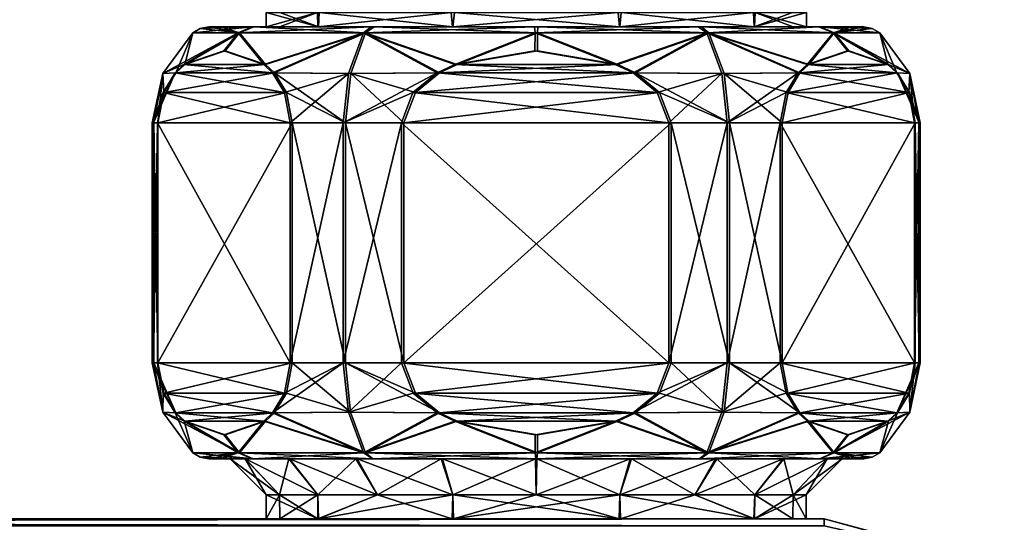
# Model space of a CAD drawing. Header units: metres. Extents: x -106 to 106, y -79 to 69.
# Tile 21 of 27: x 55 to 96, y 15 to 36. Entities that reach past the tile are written whole.
import ezdxf

# ---------------------------------------------------------------- set-up
doc = ezdxf.new("R2010")
doc.units = ezdxf.units.M
doc.layers.add('solid_21_422_010_000', color=7, linetype='CONTINUOUS')

msp = doc.modelspace()

# ---------------------------------------------------------------- linework, layer by layer
at = {"layer": 'solid_21_422_010_000'}
for points in [[(67.378708, 36.099998, -6.587167), (65.795372, 35.5, -3.463655), (65.248299, 35.5, 0.037912)], [(65.248299, 36.099998, 0.037912), (65.248299, 35.5, 0.037912), (67.423309, 35.5, 6.648484)], [(65.248299, 36.099998, 0.037912), (67.378708, 36.099998, -6.587167), (65.248299, 35.5, 0.037912)], [(65.818962, 36.099998, 3.535712), (65.248299, 36.099998, 0.037912), (67.423309, 35.5, 6.648484)], [(67.378708, 36.099998, -6.587167), (67.405449, 35.5, -6.62384), (65.795372, 35.5, -3.463655)], [(67.450294, 36.099998, 6.684975), (65.818962, 36.099998, 3.535712), (67.423309, 35.5, 6.648484)], [(67.378708, 36.099998, -6.587167), (72.956963, 36.099998, -10.678503), (67.405449, 35.5, -6.62384)], [(72.956963, 36.099998, -10.678503), (73.015976, 35.5, -10.6981), (67.405449, 35.5, -6.62384)], [(67.450294, 36.099998, 6.684975), (67.423309, 35.5, 6.648484), (73.029007, 35.5, 10.702136)], [(73.088142, 36.099998, 10.721335), (67.450294, 36.099998, 6.684975), (73.029007, 35.5, 10.702136)], [(72.956963, 36.099998, -10.678503), (79.911858, 36.099998, -10.721335), (73.015976, 35.5, -10.6981)], [(79.911858, 36.099998, -10.721335), (79.970993, 35.5, -10.702136), (73.015976, 35.5, -10.6981)], [(73.088142, 36.099998, 10.721335), (73.029007, 35.5, 10.702136), (79.984024, 35.5, 10.6981)], [(80.043037, 36.099998, 10.678503), (73.088142, 36.099998, 10.721335), (79.984024, 35.5, 10.6981)], [(79.911858, 36.099998, -10.721335), (85.549706, 36.099998, -6.684975), (79.970993, 35.5, -10.702136)], [(85.549706, 36.099998, -6.684975), (85.576691, 35.5, -6.648484), (79.970993, 35.5, -10.702136)], [(80.043037, 36.099998, 10.678503), (79.984024, 35.5, 10.6981), (85.594551, 35.5, 6.62384)], [(85.621292, 36.099998, 6.587167), (80.043037, 36.099998, 10.678503), (85.594551, 35.5, 6.62384)], [(85.549706, 36.099998, -6.684975), (87.181038, 36.099998, -3.535712), (85.576691, 35.5, -6.648484)], [(87.751701, 36.099998, -0.037912), (87.751701, 35.5, -0.037912), (85.576691, 35.5, -6.648484)], [(87.181038, 36.099998, -3.535712), (87.751701, 36.099998, -0.037912), (85.576691, 35.5, -6.648484)], [(85.621292, 36.099998, 6.587167), (85.594551, 35.5, 6.62384), (87.204628, 35.5, 3.463655)], [(85.621292, 36.099998, 6.587167), (87.204628, 35.5, 3.463655), (87.751701, 35.5, -0.037912)], [(85.621292, 36.099998, 6.587167), (87.751701, 35.5, -0.037912), (87.751701, 36.099998, -0.037912)], [(64.660133, 35.5, -6.782571), (64.085579, 35.25, -7.111806), (62.19289, 35.25, 0.048206)], [(64.660133, 35.5, -6.782571), (62.19289, 35.25, 0.048206), (62.500774, 35.435413, 0.047169)], [(62.500774, 35.435413, 0.047169), (62.19289, 35.25, 0.048206), (64.133781, 35.25, 7.195302)], [(62.854324, 35.5, 0.045978), (62.500774, 35.435413, 0.047169), (64.133781, 35.25, 7.195302)], [(64.660133, 35.5, -6.782571), (62.500774, 35.435413, 0.047169), (62.854324, 35.5, 0.045978)], [(63.335659, 35.5, 3.591056), (62.854324, 35.5, 0.045978), (64.133781, 35.25, 7.195302)], [(64.660133, 35.5, -6.782571), (62.854324, 35.5, 0.045978), (63.335659, 35.5, 3.591056)], [(64.726738, 35.5, 6.897343), (63.335659, 35.5, 3.591056), (64.133781, 35.25, 7.195302)], [(64.660133, 35.5, -6.782571), (63.335659, 35.5, 3.591056), (64.726738, 35.5, 6.897343)], [(69.616829, 35.5, -11.781548), (69.304695, 35.25, -12.366216), (64.085579, 35.25, -7.111806)], [(64.660133, 35.5, -6.782571), (69.616829, 35.5, -11.781548), (64.085579, 35.25, -7.111806)], [(64.726738, 35.5, 6.897343), (64.133781, 35.25, 7.195302), (69.388191, 35.25, 12.414422)], [(65.248299, 35.5, 0.037912), (64.660133, 35.5, -6.782571), (64.726738, 35.5, 6.897343)], [(67.405449, 35.5, -6.62384), (69.616829, 35.5, -11.781548), (64.660133, 35.5, -6.782571)], [(65.795372, 35.5, -3.463655), (67.405449, 35.5, -6.62384), (64.660133, 35.5, -6.782571)], [(65.248299, 35.5, 0.037912), (65.795372, 35.5, -3.463655), (64.660133, 35.5, -6.782571)], [(69.751236, 35.5, 11.859107), (64.726738, 35.5, 6.897343), (69.388191, 35.25, 12.414422)], [(67.423309, 35.5, 6.648484), (64.726738, 35.5, 6.897343), (69.751236, 35.5, 11.859107)], [(67.423309, 35.5, 6.648484), (65.248299, 35.5, 0.037912), (64.726738, 35.5, 6.897343)], [(67.405449, 35.5, -6.62384), (73.015976, 35.5, -10.6981), (69.616829, 35.5, -11.781548)], [(73.029007, 35.5, 10.702136), (67.423309, 35.5, 6.648484), (69.751236, 35.5, 11.859107)], [(76.429314, 35.5, -13.645524), (76.45179, 35.25, -14.307108), (69.304695, 35.25, -12.366216)], [(69.616829, 35.5, -11.781548), (76.429314, 35.5, -13.645524), (69.304695, 35.25, -12.366216)], [(69.751236, 35.5, 11.859107), (69.388191, 35.25, 12.414422), (76.54821, 35.25, 14.307108)], [(73.015976, 35.5, -10.6981), (76.429314, 35.5, -13.645524), (69.616829, 35.5, -11.781548)], [(76.570686, 35.5, 13.645524), (69.751236, 35.5, 11.859107), (76.54821, 35.25, 14.307108)], [(73.029007, 35.5, 10.702136), (69.751236, 35.5, 11.859107), (76.570686, 35.5, 13.645524)], [(73.015976, 35.5, -10.6981), (79.970993, 35.5, -10.702136), (76.429314, 35.5, -13.645524)], [(79.984024, 35.5, 10.6981), (73.029007, 35.5, 10.702136), (76.570686, 35.5, 13.645524)], [(76.429314, 35.5, -13.645524), (83.248764, 35.5, -11.859107), (76.45179, 35.25, -14.307108)], [(79.970993, 35.5, -10.702136), (83.248764, 35.5, -11.859107), (76.429314, 35.5, -13.645524)], [(83.248764, 35.5, -11.859107), (83.611809, 35.25, -12.414422), (76.45179, 35.25, -14.307108)], [(76.570686, 35.5, 13.645524), (76.54821, 35.25, 14.307108), (83.695305, 35.25, 12.366216)], [(83.383171, 35.5, 11.781548), (76.570686, 35.5, 13.645524), (83.695305, 35.25, 12.366216)], [(79.984024, 35.5, 10.6981), (76.570686, 35.5, 13.645524), (83.383171, 35.5, 11.781548)], [(79.970993, 35.5, -10.702136), (85.576691, 35.5, -6.648484), (83.248764, 35.5, -11.859107)], [(85.594551, 35.5, 6.62384), (79.984024, 35.5, 10.6981), (83.383171, 35.5, 11.781548)], [(83.248764, 35.5, -11.859107), (88.273262, 35.5, -6.897343), (83.611809, 35.25, -12.414422)], [(85.576691, 35.5, -6.648484), (88.273262, 35.5, -6.897343), (83.248764, 35.5, -11.859107)], [(83.383171, 35.5, 11.781548), (83.695305, 35.25, 12.366216), (88.914421, 35.25, 7.111806)], [(88.339867, 35.5, 6.782571), (83.383171, 35.5, 11.781548), (88.914421, 35.25, 7.111806)], [(85.594551, 35.5, 6.62384), (83.383171, 35.5, 11.781548), (88.339867, 35.5, 6.782571)], [(88.273262, 35.5, -6.897343), (88.866219, 35.25, -7.195302), (83.611809, 35.25, -12.414422)], [(85.576691, 35.5, -6.648484), (87.751701, 35.5, -0.037912), (88.273262, 35.5, -6.897343)], [(87.204628, 35.5, 3.463655), (85.594551, 35.5, 6.62384), (88.339867, 35.5, 6.782571)], [(87.204628, 35.5, 3.463655), (88.339867, 35.5, 6.782571), (87.751701, 35.5, -0.037912)], [(87.751701, 35.5, -0.037912), (88.339867, 35.5, 6.782571), (88.273262, 35.5, -6.897343)], [(88.273262, 35.5, -6.897343), (89.664345, 35.5, -3.591056), (88.866219, 35.25, -7.195302)], [(88.273262, 35.5, -6.897343), (88.339867, 35.5, 6.782571), (89.664345, 35.5, -3.591056)], [(88.339867, 35.5, 6.782571), (88.914421, 35.25, 7.111806), (90.807106, 35.25, -0.048206)], [(90.499222, 35.435413, -0.047169), (88.339867, 35.5, 6.782571), (90.807106, 35.25, -0.048206)], [(90.499222, 35.435413, -0.047169), (90.145676, 35.5, -0.045978), (88.339867, 35.5, 6.782571)], [(89.664345, 35.5, -3.591056), (88.339867, 35.5, 6.782571), (90.145676, 35.5, -0.045978)], [(90.499222, 35.435413, -0.047169), (88.866219, 35.25, -7.195302), (90.145676, 35.5, -0.045978)], [(89.664345, 35.5, -3.591056), (90.145676, 35.5, -0.045978), (88.866219, 35.25, -7.195302)], [(90.499222, 35.435413, -0.047169), (90.807106, 35.25, -0.048206), (88.866219, 35.25, -7.195302)], [(60.942898, 33.55719, 0.052418), (62.19289, 35.25, 0.048206), (64.085579, 35.25, -7.111806)], [(61.821022, 33.931782, -4.552547), (60.942898, 33.55719, 0.052418), (64.085579, 35.25, -7.111806)], [(61.481621, 33.582203, 4.014748), (62.19289, 35.25, 0.048206), (60.942898, 33.55719, 0.052418)], [(61.481621, 33.582203, 4.014748), (61.854588, 33.933746, 4.655747), (62.19289, 35.25, 0.048206)], [(63.482571, 34.5, -7.452958), (61.821022, 33.931782, -4.552547), (64.085579, 35.25, -7.111806)], [(64.133781, 35.25, 7.195302), (62.19289, 35.25, 0.048206), (61.854588, 33.933746, 4.655747)], [(64.133781, 35.25, 7.195302), (61.854588, 33.933746, 4.655747), (63.536835, 34.5, 7.546945)], [(65.145302, 33.933746, -10.355426), (63.482571, 34.5, -7.452958), (64.085579, 35.25, -7.111806)], [(64.133781, 35.25, 7.195302), (63.536835, 34.5, 7.546945), (65.217888, 33.931782, 10.436092)], [(65.145302, 33.933746, -10.355426), (64.085579, 35.25, -7.111806), (69.304695, 35.25, -12.366216)], [(69.388191, 35.25, 12.414422), (64.133781, 35.25, 7.195302), (65.217888, 33.931782, 10.436092)], [(65.513939, 33.582203, -10.998924), (65.145302, 33.933746, -10.355426), (69.304695, 35.25, -12.366216)], [(69.388191, 35.25, 12.414422), (65.217888, 33.931782, 10.436092), (65.588692, 33.581757, 11.073374)], [(68.675629, 33.55719, -13.446387), (65.513939, 33.582203, -10.998924), (69.304695, 35.25, -12.366216)], [(69.388191, 35.25, 12.414422), (65.588692, 33.581757, 11.073374), (68.767273, 33.55719, 13.499299)], [(72.365829, 33.581757, -14.986156), (68.675629, 33.55719, -13.446387), (69.304695, 35.25, -12.366216)], [(69.388191, 35.25, 12.414422), (68.767273, 33.55719, 13.499299), (72.467682, 33.582203, 15.013672)], [(73.103134, 33.931782, -14.98864), (69.304695, 35.25, -12.366216), (76.45179, 35.25, -14.307108)], [(73.103134, 33.931782, -14.98864), (72.365829, 33.581757, -14.986156), (69.304695, 35.25, -12.366216)], [(69.388191, 35.25, 12.414422), (72.467682, 33.582203, 15.013672), (73.20929, 33.933746, 15.011173)], [(76.54821, 35.25, 14.307108), (69.388191, 35.25, 12.414422), (73.20929, 33.933746, 15.011173)], [(76.44574, 34.5, -14.999903), (73.103134, 33.931782, -14.98864), (76.45179, 35.25, -14.307108)], [(76.54821, 35.25, 14.307108), (73.20929, 33.933746, 15.011173), (76.55426, 34.5, 14.999903)], [(79.79071, 33.933746, -15.011173), (76.44574, 34.5, -14.999903), (76.45179, 35.25, -14.307108)], [(79.79071, 33.933746, -15.011173), (76.45179, 35.25, -14.307108), (83.611809, 35.25, -12.414422)], [(76.54821, 35.25, 14.307108), (76.55426, 34.5, 14.999903), (79.896866, 33.931782, 14.98864)], [(83.695305, 35.25, 12.366216), (76.54821, 35.25, 14.307108), (79.896866, 33.931782, 14.98864)], [(79.79071, 33.933746, -15.011173), (83.611809, 35.25, -12.414422), (80.532318, 33.582203, -15.013672)], [(83.695305, 35.25, 12.366216), (79.896866, 33.931782, 14.98864), (80.634171, 33.581757, 14.986156)], [(83.611809, 35.25, -12.414422), (84.232727, 33.55719, -13.499299), (80.532318, 33.582203, -15.013672)], [(83.695305, 35.25, 12.366216), (80.634171, 33.581757, 14.986156), (84.324371, 33.55719, 13.446387)], [(83.611809, 35.25, -12.414422), (87.782112, 33.931782, -10.436092), (87.411308, 33.581757, -11.073374)], [(83.611809, 35.25, -12.414422), (88.866219, 35.25, -7.195302), (87.782112, 33.931782, -10.436092)], [(83.611809, 35.25, -12.414422), (87.411308, 33.581757, -11.073374), (84.232727, 33.55719, -13.499299)], [(83.695305, 35.25, 12.366216), (87.486061, 33.582203, 10.998924), (87.854698, 33.933746, 10.355426)], [(88.914421, 35.25, 7.111806), (83.695305, 35.25, 12.366216), (87.854698, 33.933746, 10.355426)], [(83.695305, 35.25, 12.366216), (84.324371, 33.55719, 13.446387), (87.486061, 33.582203, 10.998924)], [(88.866219, 35.25, -7.195302), (89.463165, 34.5, -7.546945), (87.782112, 33.931782, -10.436092)], [(88.914421, 35.25, 7.111806), (87.854698, 33.933746, 10.355426), (89.517426, 34.5, 7.452958)], [(88.866219, 35.25, -7.195302), (91.145416, 33.933746, -4.655747), (89.463165, 34.5, -7.546945)], [(88.866219, 35.25, -7.195302), (90.807106, 35.25, -0.048206), (91.145416, 33.933746, -4.655747)], [(88.914421, 35.25, 7.111806), (92.057098, 33.55719, -0.052418), (90.807106, 35.25, -0.048206)], [(88.914421, 35.25, 7.111806), (91.178978, 33.931782, 4.552547), (92.057098, 33.55719, -0.052418)], [(88.914421, 35.25, 7.111806), (89.517426, 34.5, 7.452958), (91.178978, 33.931782, 4.552547)], [(90.807106, 35.25, -0.048206), (91.518379, 33.582203, -4.014748), (91.145416, 33.933746, -4.655747)], [(90.807106, 35.25, -0.048206), (92.057098, 33.55719, -0.052418), (91.518379, 33.582203, -4.014748)], [(65.145302, 33.933746, -10.355426), (61.821022, 33.931782, -4.552547), (63.482571, 34.5, -7.452958)], [(61.854588, 33.933746, 4.655747), (65.217888, 33.931782, 10.436092), (63.536835, 34.5, 7.546945)], [(79.79071, 33.933746, -15.011173), (73.103134, 33.931782, -14.98864), (76.44574, 34.5, -14.999903)], [(73.20929, 33.933746, 15.011173), (79.896866, 33.931782, 14.98864), (76.55426, 34.5, 14.999903)], [(87.782112, 33.931782, -10.436092), (89.463165, 34.5, -7.546945), (91.145416, 33.933746, -4.655747)], [(87.854698, 33.933746, 10.355426), (91.178978, 33.931782, 4.552547), (89.517426, 34.5, 7.452958)], [(61.821022, 33.931782, -4.552547), (61.454525, 33.581757, -3.912782), (60.942898, 33.55719, 0.052418)], [(65.513939, 33.582203, -10.998924), (61.454525, 33.581757, -3.912782), (61.821022, 33.931782, -4.552547)], [(61.481621, 33.582203, 4.014748), (65.217888, 33.931782, 10.436092), (61.854588, 33.933746, 4.655747)], [(61.481621, 33.582203, 4.014748), (65.588692, 33.581757, 11.073374), (65.217888, 33.931782, 10.436092)], [(65.513939, 33.582203, -10.998924), (61.821022, 33.931782, -4.552547), (65.145302, 33.933746, -10.355426)], [(73.103134, 33.931782, -14.98864), (80.532318, 33.582203, -15.013672), (72.365829, 33.581757, -14.986156)], [(72.467682, 33.582203, 15.013672), (79.896866, 33.931782, 14.98864), (73.20929, 33.933746, 15.011173)], [(72.467682, 33.582203, 15.013672), (80.634171, 33.581757, 14.986156), (79.896866, 33.931782, 14.98864)], [(79.79071, 33.933746, -15.011173), (80.532318, 33.582203, -15.013672), (73.103134, 33.931782, -14.98864)], [(87.411308, 33.581757, -11.073374), (87.782112, 33.931782, -10.436092), (91.518379, 33.582203, -4.014748)], [(87.486061, 33.582203, 10.998924), (91.178978, 33.931782, 4.552547), (87.854698, 33.933746, 10.355426)], [(87.486061, 33.582203, 10.998924), (91.545479, 33.581757, 3.912782), (91.178978, 33.931782, 4.552547)], [(87.782112, 33.931782, -10.436092), (91.145416, 33.933746, -4.655747), (91.518379, 33.582203, -4.014748)], [(91.178978, 33.931782, 4.552547), (91.545479, 33.581757, 3.912782), (92.057098, 33.55719, -0.052418)], [(60.500092, 31.5, 0.05391), (60.942898, 33.55719, 0.052418), (61.454525, 33.581757, -3.912782)], [(60.552097, 31.5, -1.290108), (60.500092, 31.5, 0.05391), (61.454525, 33.581757, -3.912782)], [(60.561153, 31.5, 1.397548), (60.942898, 33.55719, 0.052418), (60.500092, 31.5, 0.05391)], [(60.956188, 32.759457, -3.042886), (60.552097, 31.5, -1.290108), (61.454525, 33.581757, -3.912782)], [(60.561153, 31.5, 1.397548), (60.734852, 31.5, 2.731309), (60.942898, 33.55719, 0.052418)], [(60.734852, 31.5, 2.731309), (60.977798, 32.761314, 3.148853), (60.942898, 33.55719, 0.052418)], [(60.977798, 32.761314, 3.148853), (61.481621, 33.582203, 4.014748), (60.942898, 33.55719, 0.052418)], [(66.011909, 32.761314, -11.868195), (60.956188, 32.759457, -3.042886), (61.454525, 33.581757, -3.912782)], [(60.977798, 32.761314, 3.148853), (65.588692, 33.581757, 11.073374), (61.481621, 33.582203, 4.014748)], [(60.977798, 32.761314, 3.148853), (66.09288, 32.759457, 11.939892), (65.588692, 33.581757, 11.073374)], [(66.011909, 32.761314, -11.868195), (61.454525, 33.581757, -3.912782), (65.513939, 33.582203, -10.998924)], [(66.011909, 32.761314, -11.868195), (65.513939, 33.582203, -10.998924), (68.675629, 33.55719, -13.446387)], [(68.54673, 31.5, 13.883283), (68.767273, 33.55719, 13.499299), (65.588692, 33.581757, 11.073374)], [(66.09288, 32.759457, 11.939892), (68.54673, 31.5, 13.883283), (65.588692, 33.581757, 11.073374)], [(66.252045, 31.5, -12.287366), (66.011909, 32.761314, -11.868195), (68.675629, 33.55719, -13.446387)], [(68.453362, 31.5, -13.829372), (66.252045, 31.5, -12.287366), (68.675629, 33.55719, -13.446387)], [(68.453362, 31.5, -13.829372), (68.675629, 33.55719, -13.446387), (72.365829, 33.581757, -14.986156)], [(71.363312, 32.759457, -14.982778), (68.453362, 31.5, -13.829372), (72.365829, 33.581757, -14.986156)], [(68.54673, 31.5, 13.883283), (70.982811, 31.5, 15.018675), (68.767273, 33.55719, 13.499299)], [(71.465889, 32.761314, 15.017047), (72.467682, 33.582203, 15.013672), (68.767273, 33.55719, 13.499299)], [(70.982811, 31.5, 15.018675), (71.465889, 32.761314, 15.017047), (68.767273, 33.55719, 13.499299)], [(71.363312, 32.759457, -14.982778), (72.365829, 33.581757, -14.986156), (81.534111, 32.761314, -15.017047)], [(71.465889, 32.761314, 15.017047), (80.634171, 33.581757, 14.986156), (72.467682, 33.582203, 15.013672)], [(71.465889, 32.761314, 15.017047), (81.636688, 32.759457, 14.982778), (80.634171, 33.581757, 14.986156)], [(72.365829, 33.581757, -14.986156), (80.532318, 33.582203, -15.013672), (81.534111, 32.761314, -15.017047)], [(81.534111, 32.761314, -15.017047), (80.532318, 33.582203, -15.013672), (84.232727, 33.55719, -13.499299)], [(84.546638, 31.5, 13.829372), (84.324371, 33.55719, 13.446387), (80.634171, 33.581757, 14.986156)], [(81.636688, 32.759457, 14.982778), (84.546638, 31.5, 13.829372), (80.634171, 33.581757, 14.986156)], [(81.534111, 32.761314, -15.017047), (84.232727, 33.55719, -13.499299), (82.017189, 31.5, -15.018675)], [(84.232727, 33.55719, -13.499299), (84.45327, 31.5, -13.883283), (82.017189, 31.5, -15.018675)], [(84.232727, 33.55719, -13.499299), (87.411308, 33.581757, -11.073374), (84.45327, 31.5, -13.883283)], [(86.988091, 32.761314, 11.868195), (87.486061, 33.582203, 10.998924), (84.324371, 33.55719, 13.446387)], [(86.747955, 31.5, 12.287366), (86.988091, 32.761314, 11.868195), (84.324371, 33.55719, 13.446387)], [(84.546638, 31.5, 13.829372), (86.747955, 31.5, 12.287366), (84.324371, 33.55719, 13.446387)], [(84.45327, 31.5, -13.883283), (87.411308, 33.581757, -11.073374), (86.90712, 32.759457, -11.939892)], [(86.90712, 32.759457, -11.939892), (87.411308, 33.581757, -11.073374), (92.022202, 32.761314, -3.148853)], [(86.988091, 32.761314, 11.868195), (91.545479, 33.581757, 3.912782), (87.486061, 33.582203, 10.998924)], [(86.988091, 32.761314, 11.868195), (92.043808, 32.759457, 3.042886), (91.545479, 33.581757, 3.912782)], [(87.411308, 33.581757, -11.073374), (91.518379, 33.582203, -4.014748), (92.022202, 32.761314, -3.148853)], [(92.057098, 33.55719, -0.052418), (92.022202, 32.761314, -3.148853), (91.518379, 33.582203, -4.014748)], [(91.545479, 33.581757, 3.912782), (92.499908, 31.5, -0.05391), (92.057098, 33.55719, -0.052418)], [(91.545479, 33.581757, 3.912782), (92.447906, 31.5, 1.290108), (92.499908, 31.5, -0.05391)], [(91.545479, 33.581757, 3.912782), (92.043808, 32.759457, 3.042886), (92.447906, 31.5, 1.290108)], [(92.057098, 33.55719, -0.052418), (92.265152, 31.5, -2.731309), (92.022202, 32.761314, -3.148853)], [(92.43885, 31.5, -1.397548), (92.265152, 31.5, -2.731309), (92.057098, 33.55719, -0.052418)], [(92.499908, 31.5, -0.05391), (92.43885, 31.5, -1.397548), (92.057098, 33.55719, -0.052418)], [(60.956188, 32.759457, -3.042886), (60.716801, 31.5, -2.62501), (60.552097, 31.5, -1.290108)], [(66.252045, 31.5, -12.287366), (60.716801, 31.5, -2.62501), (60.956188, 32.759457, -3.042886)], [(60.734852, 31.5, 2.731309), (66.09288, 32.759457, 11.939892), (60.977798, 32.761314, 3.148853)], [(60.734852, 31.5, 2.731309), (66.335075, 31.5, 12.356145), (66.09288, 32.759457, 11.939892)], [(66.252045, 31.5, -12.287366), (60.956188, 32.759457, -3.042886), (66.011909, 32.761314, -11.868195)], [(66.09288, 32.759457, 11.939892), (66.335075, 31.5, 12.356145), (68.54673, 31.5, 13.883283)], [(71.363312, 32.759457, -14.982778), (70.881729, 31.5, -14.981154), (68.453362, 31.5, -13.829372)], [(71.363312, 32.759457, -14.982778), (82.017189, 31.5, -15.018675), (70.881729, 31.5, -14.981154)], [(70.982811, 31.5, 15.018675), (81.636688, 32.759457, 14.982778), (71.465889, 32.761314, 15.017047)], [(70.982811, 31.5, 15.018675), (82.118271, 31.5, 14.981154), (81.636688, 32.759457, 14.982778)], [(71.363312, 32.759457, -14.982778), (81.534111, 32.761314, -15.017047), (82.017189, 31.5, -15.018675)], [(81.636688, 32.759457, 14.982778), (82.118271, 31.5, 14.981154), (84.546638, 31.5, 13.829372)], [(84.45327, 31.5, -13.883283), (86.90712, 32.759457, -11.939892), (86.664925, 31.5, -12.356145)], [(86.664925, 31.5, -12.356145), (86.90712, 32.759457, -11.939892), (92.265152, 31.5, -2.731309)], [(86.747955, 31.5, 12.287366), (92.043808, 32.759457, 3.042886), (86.988091, 32.761314, 11.868195)], [(86.747955, 31.5, 12.287366), (92.283195, 31.5, 2.62501), (92.043808, 32.759457, 3.042886)], [(86.90712, 32.759457, -11.939892), (92.022202, 32.761314, -3.148853), (92.265152, 31.5, -2.731309)], [(92.043808, 32.759457, 3.042886), (92.283195, 31.5, 2.62501), (92.447906, 31.5, 1.290108)], [(60.552097, 31.5, -1.290108), (60.552097, 21.5, -1.290108), (60.500092, 21.5, 0.05391)], [(60.552097, 31.5, -1.290108), (60.500092, 21.5, 0.05391), (60.500092, 31.5, 0.05391)], [(60.561153, 21.5, 1.397548), (60.500092, 31.5, 0.05391), (60.500092, 21.5, 0.05391)], [(60.561153, 21.5, 1.397548), (60.561153, 31.5, 1.397548), (60.500092, 31.5, 0.05391)], [(60.716801, 31.5, -2.62501), (60.716801, 21.5, -2.62501), (60.552097, 21.5, -1.290108)], [(60.716801, 31.5, -2.62501), (60.552097, 21.5, -1.290108), (60.552097, 31.5, -1.290108)], [(60.734852, 21.5, 2.731309), (60.734852, 31.5, 2.731309), (60.561153, 31.5, 1.397548)], [(60.734852, 21.5, 2.731309), (60.561153, 31.5, 1.397548), (60.561153, 21.5, 1.397548)], [(60.716801, 31.5, -2.62501), (66.252045, 21.5, -12.287366), (60.716801, 21.5, -2.62501)], [(66.252045, 31.5, -12.287366), (66.252045, 21.5, -12.287366), (60.716801, 31.5, -2.62501)], [(60.734852, 21.5, 2.731309), (66.335075, 31.5, 12.356145), (60.734852, 31.5, 2.731309)], [(66.335075, 21.5, 12.356145), (66.335075, 31.5, 12.356145), (60.734852, 21.5, 2.731309)], [(68.453362, 31.5, -13.829372), (68.453362, 21.5, -13.829372), (66.252045, 21.5, -12.287366)], [(68.453362, 31.5, -13.829372), (66.252045, 21.5, -12.287366), (66.252045, 31.5, -12.287366)], [(68.54673, 21.5, 13.883283), (68.54673, 31.5, 13.883283), (66.335075, 31.5, 12.356145)], [(68.54673, 21.5, 13.883283), (66.335075, 31.5, 12.356145), (66.335075, 21.5, 12.356145)], [(70.881729, 31.5, -14.981154), (70.881729, 21.5, -14.981154), (68.453362, 21.5, -13.829372)], [(70.881729, 31.5, -14.981154), (68.453362, 21.5, -13.829372), (68.453362, 31.5, -13.829372)], [(70.982811, 21.5, 15.018675), (70.982811, 31.5, 15.018675), (68.54673, 31.5, 13.883283)], [(70.982811, 21.5, 15.018675), (68.54673, 31.5, 13.883283), (68.54673, 21.5, 13.883283)], [(70.881729, 31.5, -14.981154), (82.017189, 21.5, -15.018675), (70.881729, 21.5, -14.981154)], [(70.881729, 31.5, -14.981154), (82.017189, 31.5, -15.018675), (82.017189, 21.5, -15.018675)], [(70.982811, 21.5, 15.018675), (82.118271, 31.5, 14.981154), (70.982811, 31.5, 15.018675)], [(70.982811, 21.5, 15.018675), (82.118271, 21.5, 14.981154), (82.118271, 31.5, 14.981154)], [(84.45327, 31.5, -13.883283), (84.45327, 21.5, -13.883283), (82.017189, 21.5, -15.018675)], [(82.017189, 31.5, -15.018675), (84.45327, 31.5, -13.883283), (82.017189, 21.5, -15.018675)], [(84.546638, 21.5, 13.829372), (84.546638, 31.5, 13.829372), (82.118271, 31.5, 14.981154)], [(84.546638, 21.5, 13.829372), (82.118271, 31.5, 14.981154), (82.118271, 21.5, 14.981154)], [(86.664925, 31.5, -12.356145), (86.664925, 21.5, -12.356145), (84.45327, 21.5, -13.883283)], [(84.45327, 31.5, -13.883283), (86.664925, 31.5, -12.356145), (84.45327, 21.5, -13.883283)], [(86.747955, 21.5, 12.287366), (86.747955, 31.5, 12.287366), (84.546638, 31.5, 13.829372)], [(84.546638, 21.5, 13.829372), (86.747955, 21.5, 12.287366), (84.546638, 31.5, 13.829372)], [(86.664925, 31.5, -12.356145), (92.265152, 21.5, -2.731309), (86.664925, 21.5, -12.356145)], [(86.664925, 31.5, -12.356145), (92.265152, 31.5, -2.731309), (92.265152, 21.5, -2.731309)], [(86.747955, 21.5, 12.287366), (92.283195, 21.5, 2.62501), (92.283195, 31.5, 2.62501)], [(86.747955, 21.5, 12.287366), (92.283195, 31.5, 2.62501), (86.747955, 31.5, 12.287366)], [(92.43885, 31.5, -1.397548), (92.43885, 21.5, -1.397548), (92.265152, 21.5, -2.731309)], [(92.43885, 31.5, -1.397548), (92.265152, 21.5, -2.731309), (92.265152, 31.5, -2.731309)], [(92.283195, 31.5, 2.62501), (92.283195, 21.5, 2.62501), (92.447906, 21.5, 1.290108)], [(92.447906, 31.5, 1.290108), (92.283195, 31.5, 2.62501), (92.447906, 21.5, 1.290108)], [(92.499908, 31.5, -0.05391), (92.499908, 21.5, -0.05391), (92.43885, 21.5, -1.397548)], [(92.499908, 31.5, -0.05391), (92.43885, 21.5, -1.397548), (92.43885, 31.5, -1.397548)], [(92.447906, 31.5, 1.290108), (92.499908, 21.5, -0.05391), (92.499908, 31.5, -0.05391)], [(92.447906, 31.5, 1.290108), (92.447906, 21.5, 1.290108), (92.499908, 21.5, -0.05391)], [(60.500092, 21.5, 0.05391), (60.552097, 21.5, -1.290108), (60.942898, 19.44281, 0.052418)], [(61.481232, 19.418242, 4.014081), (60.500092, 21.5, 0.05391), (60.942898, 19.44281, 0.052418)], [(60.561153, 21.5, 1.397548), (60.500092, 21.5, 0.05391), (61.481232, 19.418242, 4.014081)], [(60.552097, 21.5, -1.290108), (60.716801, 21.5, -2.62501), (60.942898, 19.44281, 0.052418)], [(60.977047, 20.240543, 3.147562), (60.561153, 21.5, 1.397548), (61.481232, 19.418242, 4.014081)], [(60.977047, 20.240543, 3.147562), (60.734852, 21.5, 2.731309), (60.561153, 21.5, 1.397548)], [(60.716801, 21.5, -2.62501), (60.956932, 20.238686, -3.044181), (60.942898, 19.44281, 0.052418)], [(60.716801, 21.5, -2.62501), (66.252045, 21.5, -12.287366), (66.012657, 20.240543, -11.86949)], [(60.716801, 21.5, -2.62501), (66.012657, 20.240543, -11.86949), (60.956932, 20.238686, -3.044181)], [(66.335075, 21.5, 12.356145), (60.734852, 21.5, 2.731309), (60.977047, 20.240543, 3.147562)], [(66.335075, 21.5, 12.356145), (60.977047, 20.240543, 3.147562), (66.092125, 20.238686, 11.938601)], [(68.453362, 21.5, -13.829372), (68.676483, 19.44281, -13.446883), (65.51432, 19.418242, -10.999594)], [(66.012657, 20.240543, -11.86949), (68.453362, 21.5, -13.829372), (65.51432, 19.418242, -10.999594)], [(66.012657, 20.240543, -11.86949), (66.252045, 21.5, -12.287366), (68.453362, 21.5, -13.829372)], [(66.335075, 21.5, 12.356145), (66.092125, 20.238686, 11.938601), (68.766418, 19.44281, 13.498809)], [(68.54673, 21.5, 13.883283), (66.335075, 21.5, 12.356145), (68.766418, 19.44281, 13.498809)], [(68.453362, 21.5, -13.829372), (70.881729, 21.5, -14.981154), (68.676483, 19.44281, -13.446883)], [(68.54673, 21.5, 13.883283), (68.766418, 19.44281, 13.498809), (72.466911, 19.418242, 15.013674)], [(71.464394, 20.240543, 15.017052), (68.54673, 21.5, 13.883283), (72.466911, 19.418242, 15.013674)], [(71.464394, 20.240543, 15.017052), (70.982811, 21.5, 15.018675), (68.54673, 21.5, 13.883283)], [(70.881729, 21.5, -14.981154), (71.364807, 20.238686, -14.982782), (68.676483, 19.44281, -13.446883)], [(70.881729, 21.5, -14.981154), (82.017189, 21.5, -15.018675), (81.535606, 20.240543, -15.017052)], [(70.881729, 21.5, -14.981154), (81.535606, 20.240543, -15.017052), (71.364807, 20.238686, -14.982782)], [(71.464394, 20.240543, 15.017052), (82.118271, 21.5, 14.981154), (70.982811, 21.5, 15.018675)], [(71.464394, 20.240543, 15.017052), (81.635193, 20.238686, 14.982782), (82.118271, 21.5, 14.981154)], [(84.45327, 21.5, -13.883283), (84.233582, 19.44281, -13.498809), (80.533089, 19.418242, -15.013674)], [(81.535606, 20.240543, -15.017052), (84.45327, 21.5, -13.883283), (80.533089, 19.418242, -15.013674)], [(81.535606, 20.240543, -15.017052), (82.017189, 21.5, -15.018675), (84.45327, 21.5, -13.883283)], [(82.118271, 21.5, 14.981154), (81.635193, 20.238686, 14.982782), (84.323517, 19.44281, 13.446883)], [(84.546638, 21.5, 13.829372), (82.118271, 21.5, 14.981154), (84.323517, 19.44281, 13.446883)], [(86.664925, 21.5, -12.356145), (86.907875, 20.238686, -11.938601), (84.233582, 19.44281, -13.498809)], [(84.45327, 21.5, -13.883283), (86.664925, 21.5, -12.356145), (84.233582, 19.44281, -13.498809)], [(84.546638, 21.5, 13.829372), (84.323517, 19.44281, 13.446883), (87.48568, 19.418242, 10.999594)], [(84.546638, 21.5, 13.829372), (87.48568, 19.418242, 10.999594), (86.987343, 20.240543, 11.86949)], [(84.546638, 21.5, 13.829372), (86.987343, 20.240543, 11.86949), (86.747955, 21.5, 12.287366)], [(86.664925, 21.5, -12.356145), (92.265152, 21.5, -2.731309), (92.022949, 20.240543, -3.147562)], [(86.664925, 21.5, -12.356145), (92.022949, 20.240543, -3.147562), (86.907875, 20.238686, -11.938601)], [(86.747955, 21.5, 12.287366), (86.987343, 20.240543, 11.86949), (92.283195, 21.5, 2.62501)], [(86.987343, 20.240543, 11.86949), (92.043068, 20.238686, 3.044181), (92.283195, 21.5, 2.62501)], [(92.43885, 21.5, -1.397548), (91.518768, 19.418242, -4.014081), (92.022949, 20.240543, -3.147562)], [(92.499908, 21.5, -0.05391), (92.057098, 19.44281, -0.052418), (91.518768, 19.418242, -4.014081)], [(92.43885, 21.5, -1.397548), (92.499908, 21.5, -0.05391), (91.518768, 19.418242, -4.014081)], [(92.43885, 21.5, -1.397548), (92.022949, 20.240543, -3.147562), (92.265152, 21.5, -2.731309)], [(92.043068, 20.238686, 3.044181), (92.057098, 19.44281, -0.052418), (92.283195, 21.5, 2.62501)], [(92.447906, 21.5, 1.290108), (92.057098, 19.44281, -0.052418), (92.499908, 21.5, -0.05391)], [(92.283195, 21.5, 2.62501), (92.057098, 19.44281, -0.052418), (92.447906, 21.5, 1.290108)], [(60.956932, 20.238686, -3.044181), (61.454906, 19.417797, -3.913451), (60.942898, 19.44281, 0.052418)], [(60.956932, 20.238686, -3.044181), (66.012657, 20.240543, -11.86949), (65.51432, 19.418242, -10.999594)], [(60.956932, 20.238686, -3.044181), (65.51432, 19.418242, -10.999594), (61.454906, 19.417797, -3.913451)], [(66.092125, 20.238686, 11.938601), (60.977047, 20.240543, 3.147562), (61.481232, 19.418242, 4.014081)], [(66.092125, 20.238686, 11.938601), (61.481232, 19.418242, 4.014081), (65.588303, 19.417797, 11.072706)], [(66.092125, 20.238686, 11.938601), (65.588303, 19.417797, 11.072706), (68.766418, 19.44281, 13.498809)], [(71.364807, 20.238686, -14.982782), (72.3666, 19.417797, -14.986158), (68.676483, 19.44281, -13.446883)], [(71.364807, 20.238686, -14.982782), (81.535606, 20.240543, -15.017052), (80.533089, 19.418242, -15.013674)], [(71.364807, 20.238686, -14.982782), (80.533089, 19.418242, -15.013674), (72.3666, 19.417797, -14.986158)], [(71.464394, 20.240543, 15.017052), (72.466911, 19.418242, 15.013674), (81.635193, 20.238686, 14.982782)], [(72.466911, 19.418242, 15.013674), (80.6334, 19.417797, 14.986158), (81.635193, 20.238686, 14.982782)], [(81.635193, 20.238686, 14.982782), (80.6334, 19.417797, 14.986158), (84.323517, 19.44281, 13.446883)], [(86.907875, 20.238686, -11.938601), (87.411697, 19.417797, -11.072706), (84.233582, 19.44281, -13.498809)], [(86.907875, 20.238686, -11.938601), (92.022949, 20.240543, -3.147562), (91.518768, 19.418242, -4.014081)], [(86.907875, 20.238686, -11.938601), (91.518768, 19.418242, -4.014081), (87.411697, 19.417797, -11.072706)], [(86.987343, 20.240543, 11.86949), (87.48568, 19.418242, 10.999594), (92.043068, 20.238686, 3.044181)], [(87.48568, 19.418242, 10.999594), (91.54509, 19.417797, 3.913451), (92.043068, 20.238686, 3.044181)], [(91.54509, 19.417797, 3.913451), (92.057098, 19.44281, -0.052418), (92.043068, 20.238686, 3.044181)], [(60.942898, 19.44281, 0.052418), (62.19289, 17.75, 0.048206), (64.133781, 17.75, 7.195302)], [(60.942898, 19.44281, 0.052418), (61.454906, 19.417797, -3.913451), (62.19289, 17.75, 0.048206)], [(61.852036, 19.068218, 4.651361), (60.942898, 19.44281, 0.052418), (64.133781, 17.75, 7.195302)], [(61.852036, 19.068218, 4.651361), (61.481232, 19.418242, 4.014081), (60.942898, 19.44281, 0.052418)], [(61.454906, 19.417797, -3.913451), (65.51432, 19.418242, -10.999594), (65.14782, 19.068218, -10.359829)], [(61.454906, 19.417797, -3.913451), (61.823547, 19.066254, -4.55695), (62.19289, 17.75, 0.048206)], [(61.454906, 19.417797, -3.913451), (65.14782, 19.068218, -10.359829), (61.823547, 19.066254, -4.55695)], [(65.588303, 19.417797, 11.072706), (61.481232, 19.418242, 4.014081), (61.852036, 19.068218, 4.651361)], [(65.588303, 19.417797, 11.072706), (61.852036, 19.068218, 4.651361), (65.21534, 19.066254, 10.431707)], [(65.14782, 19.068218, -10.359829), (65.51432, 19.418242, -10.999594), (69.304695, 17.75, -12.366216)], [(65.588303, 19.417797, 11.072706), (65.21534, 19.066254, 10.431707), (69.388191, 17.75, 12.414422)], [(65.51432, 19.418242, -10.999594), (68.676483, 19.44281, -13.446883), (69.304695, 17.75, -12.366216)], [(68.766418, 19.44281, 13.498809), (65.588303, 19.417797, 11.072706), (69.388191, 17.75, 12.414422)], [(68.676483, 19.44281, -13.446883), (72.3666, 19.417797, -14.986158), (69.304695, 17.75, -12.366216)], [(72.466911, 19.418242, 15.013674), (68.766418, 19.44281, 13.498809), (69.388191, 17.75, 12.414422)], [(72.3666, 19.417797, -14.986158), (73.108208, 19.066254, -14.988657), (69.304695, 17.75, -12.366216)], [(73.204216, 19.068218, 15.01119), (72.466911, 19.418242, 15.013674), (69.388191, 17.75, 12.414422)], [(72.3666, 19.417797, -14.986158), (80.533089, 19.418242, -15.013674), (79.795784, 19.068218, -15.01119)], [(72.3666, 19.417797, -14.986158), (79.795784, 19.068218, -15.01119), (73.108208, 19.066254, -14.988657)], [(73.204216, 19.068218, 15.01119), (80.6334, 19.417797, 14.986158), (72.466911, 19.418242, 15.013674)], [(79.891792, 19.066254, 14.988657), (80.6334, 19.417797, 14.986158), (73.204216, 19.068218, 15.01119)], [(79.795784, 19.068218, -15.01119), (80.533089, 19.418242, -15.013674), (83.611809, 17.75, -12.414422)], [(79.891792, 19.066254, 14.988657), (83.695305, 17.75, 12.366216), (80.6334, 19.417797, 14.986158)], [(80.533089, 19.418242, -15.013674), (84.233582, 19.44281, -13.498809), (83.611809, 17.75, -12.414422)], [(80.6334, 19.417797, 14.986158), (83.695305, 17.75, 12.366216), (84.323517, 19.44281, 13.446883)], [(84.233582, 19.44281, -13.498809), (87.411697, 19.417797, -11.072706), (83.611809, 17.75, -12.414422)], [(87.411697, 19.417797, -11.072706), (87.78466, 19.066254, -10.431707), (83.611809, 17.75, -12.414422)], [(84.323517, 19.44281, 13.446883), (83.695305, 17.75, 12.366216), (87.48568, 19.418242, 10.999594)], [(87.48568, 19.418242, 10.999594), (83.695305, 17.75, 12.366216), (87.85218, 19.068218, 10.359829)], [(87.411697, 19.417797, -11.072706), (91.518768, 19.418242, -4.014081), (91.147964, 19.068218, -4.651361)], [(87.411697, 19.417797, -11.072706), (91.147964, 19.068218, -4.651361), (87.78466, 19.066254, -10.431707)], [(87.48568, 19.418242, 10.999594), (87.85218, 19.068218, 10.359829), (91.54509, 19.417797, 3.913451)], [(87.85218, 19.068218, 10.359829), (91.176453, 19.066254, 4.55695), (91.54509, 19.417797, 3.913451)], [(92.057098, 19.44281, -0.052418), (90.807106, 17.75, -0.048206), (88.866219, 17.75, -7.195302)], [(91.147964, 19.068218, -4.651361), (92.057098, 19.44281, -0.052418), (88.866219, 17.75, -7.195302)], [(91.54509, 19.417797, 3.913451), (90.807106, 17.75, -0.048206), (92.057098, 19.44281, -0.052418)], [(91.176453, 19.066254, 4.55695), (90.807106, 17.75, -0.048206), (91.54509, 19.417797, 3.913451)], [(91.147964, 19.068218, -4.651361), (91.518768, 19.418242, -4.014081), (92.057098, 19.44281, -0.052418)], [(61.823547, 19.066254, -4.55695), (65.14782, 19.068218, -10.359829), (63.486271, 18.5, -7.459418)], [(61.823547, 19.066254, -4.55695), (64.085579, 17.75, -7.111806), (62.19289, 17.75, 0.048206)], [(61.823547, 19.066254, -4.55695), (63.486271, 18.5, -7.459418), (64.085579, 17.75, -7.111806)], [(63.533092, 18.5, 7.54051), (61.852036, 19.068218, 4.651361), (64.133781, 17.75, 7.195302)], [(65.21534, 19.066254, 10.431707), (61.852036, 19.068218, 4.651361), (63.533092, 18.5, 7.54051)], [(63.486271, 18.5, -7.459418), (65.14782, 19.068218, -10.359829), (64.085579, 17.75, -7.111806)], [(65.21534, 19.066254, 10.431707), (63.533092, 18.5, 7.54051), (64.133781, 17.75, 7.195302)], [(65.14782, 19.068218, -10.359829), (69.304695, 17.75, -12.366216), (64.085579, 17.75, -7.111806)], [(65.21534, 19.066254, 10.431707), (64.133781, 17.75, 7.195302), (69.388191, 17.75, 12.414422)], [(73.108208, 19.066254, -14.988657), (76.45179, 17.75, -14.307108), (69.304695, 17.75, -12.366216)], [(73.204216, 19.068218, 15.01119), (69.388191, 17.75, 12.414422), (76.54821, 17.75, 14.307108)], [(73.108208, 19.066254, -14.988657), (79.795784, 19.068218, -15.01119), (76.453178, 18.5, -14.999928)], [(73.108208, 19.066254, -14.988657), (76.453178, 18.5, -14.999928), (76.45179, 17.75, -14.307108)], [(76.546822, 18.5, 14.999928), (73.204216, 19.068218, 15.01119), (76.54821, 17.75, 14.307108)], [(79.891792, 19.066254, 14.988657), (73.204216, 19.068218, 15.01119), (76.546822, 18.5, 14.999928)], [(79.795784, 19.068218, -15.01119), (83.611809, 17.75, -12.414422), (76.45179, 17.75, -14.307108)], [(76.453178, 18.5, -14.999928), (79.795784, 19.068218, -15.01119), (76.45179, 17.75, -14.307108)], [(79.891792, 19.066254, 14.988657), (76.546822, 18.5, 14.999928), (76.54821, 17.75, 14.307108)], [(79.891792, 19.066254, 14.988657), (76.54821, 17.75, 14.307108), (83.695305, 17.75, 12.366216)], [(87.78466, 19.066254, -10.431707), (88.866219, 17.75, -7.195302), (83.611809, 17.75, -12.414422)], [(87.85218, 19.068218, 10.359829), (83.695305, 17.75, 12.366216), (88.914421, 17.75, 7.111806)], [(87.78466, 19.066254, -10.431707), (91.147964, 19.068218, -4.651361), (89.466911, 18.5, -7.54051)], [(87.78466, 19.066254, -10.431707), (89.466911, 18.5, -7.54051), (88.866219, 17.75, -7.195302)], [(87.85218, 19.068218, 10.359829), (88.914421, 17.75, 7.111806), (89.513725, 18.5, 7.459418)], [(87.85218, 19.068218, 10.359829), (89.513725, 18.5, 7.459418), (91.176453, 19.066254, 4.55695)], [(89.466911, 18.5, -7.54051), (91.147964, 19.068218, -4.651361), (88.866219, 17.75, -7.195302)], [(91.176453, 19.066254, 4.55695), (88.914421, 17.75, 7.111806), (90.807106, 17.75, -0.048206)], [(89.513725, 18.5, 7.459418), (88.914421, 17.75, 7.111806), (91.176453, 19.066254, 4.55695)], [(62.19289, 17.75, 0.048206), (62.500774, 17.564585, 0.047169), (64.706108, 17.5, 6.862203)], [(64.133781, 17.75, 7.195302), (62.19289, 17.75, 0.048206), (64.706108, 17.5, 6.862203)], [(64.085579, 17.75, -7.111806), (62.500774, 17.564585, 0.047169), (62.19289, 17.75, 0.048206)], [(64.085579, 17.75, -7.111806), (62.854324, 17.5, 0.045978), (62.500774, 17.564585, 0.047169)], [(64.085579, 17.75, -7.111806), (63.311756, 17.5, -3.502263), (62.854324, 17.5, 0.045978)], [(64.085579, 17.75, -7.111806), (64.680527, 17.5, -6.81785), (63.311756, 17.5, -3.502263)], [(64.085579, 17.75, -7.111806), (69.304695, 17.75, -12.366216), (64.680527, 17.5, -6.81785)], [(64.133781, 17.75, 7.195302), (64.706108, 17.5, 6.862203), (69.696381, 17.5, 11.827664)], [(69.388191, 17.75, 12.414422), (64.133781, 17.75, 7.195302), (69.696381, 17.5, 11.827664)], [(69.304695, 17.75, -12.366216), (69.671471, 17.5, -11.81336), (64.680527, 17.5, -6.81785)], [(69.304695, 17.75, -12.366216), (76.45179, 17.75, -14.307108), (69.671471, 17.5, -11.81336)], [(69.388191, 17.75, 12.414422), (69.696381, 17.5, 11.827664), (76.521271, 17.5, 13.645691)], [(76.54821, 17.75, 14.307108), (69.388191, 17.75, 12.414422), (76.521271, 17.5, 13.645691)], [(76.45179, 17.75, -14.307108), (76.478729, 17.5, -13.645691), (69.671471, 17.5, -11.81336)], [(76.45179, 17.75, -14.307108), (83.611809, 17.75, -12.414422), (76.478729, 17.5, -13.645691)], [(83.611809, 17.75, -12.414422), (83.303619, 17.5, -11.827664), (76.478729, 17.5, -13.645691)], [(76.54821, 17.75, 14.307108), (76.521271, 17.5, 13.645691), (83.328529, 17.5, 11.81336)], [(83.695305, 17.75, 12.366216), (76.54821, 17.75, 14.307108), (83.328529, 17.5, 11.81336)], [(88.866219, 17.75, -7.195302), (88.293892, 17.5, -6.862203), (83.303619, 17.5, -11.827664)], [(83.611809, 17.75, -12.414422), (88.866219, 17.75, -7.195302), (83.303619, 17.5, -11.827664)], [(83.695305, 17.75, 12.366216), (83.328529, 17.5, 11.81336), (88.319473, 17.5, 6.81785)], [(88.914421, 17.75, 7.111806), (83.695305, 17.75, 12.366216), (88.319473, 17.5, 6.81785)], [(90.499222, 17.564585, -0.047169), (88.293892, 17.5, -6.862203), (90.807106, 17.75, -0.048206)], [(88.866219, 17.75, -7.195302), (90.807106, 17.75, -0.048206), (88.293892, 17.5, -6.862203)], [(88.914421, 17.75, 7.111806), (88.319473, 17.5, 6.81785), (89.68824, 17.5, 3.502263)], [(88.914421, 17.75, 7.111806), (89.68824, 17.5, 3.502263), (90.145676, 17.5, -0.045978)], [(90.499222, 17.564585, -0.047169), (88.914421, 17.75, 7.111806), (90.145676, 17.5, -0.045978)], [(90.499222, 17.564585, -0.047169), (90.807106, 17.75, -0.048206), (88.914421, 17.75, 7.111806)], [(62.500774, 17.564585, 0.047169), (62.854324, 17.5, 0.045978), (64.706108, 17.5, 6.862203)], [(64.381371, 17.5, 3.959456), (64.706108, 17.5, 6.862203), (62.854324, 17.5, 0.045978)], [(63.75, 17.5), (62.854324, 17.5, 0.045978), (63.311756, 17.5, -3.502263)], [(63.75, 17.5), (64.381371, 17.5, 3.959456), (62.854324, 17.5, 0.045978)], [(63.75, 17.5), (63.311756, 17.5, -3.502263), (64.680527, 17.5, -6.81785)], [(64.375046, 17.5, -3.9407), (63.75, 17.5), (64.680527, 17.5, -6.81785)], [(65.800613, 16, 3.476441), (64.381371, 17.5, 3.959456), (63.75, 17.5)], [(65.25, 16), (63.75, 17.5), (64.375046, 17.5, -3.9407)], [(65.25, 16), (65.800613, 16, 3.476441), (63.75, 17.5)], [(66.186607, 17.5, -7.495402), (64.375046, 17.5, -3.9407), (64.680527, 17.5, -6.81785)], [(65.800613, 16, -3.476441), (64.375046, 17.5, -3.9407), (66.186607, 17.5, -7.495402)], [(65.800613, 16, -3.476441), (65.25, 16), (64.375046, 17.5, -3.9407)], [(64.381371, 17.5, 3.959456), (66.215195, 17.5, 7.534356), (64.706108, 17.5, 6.862203)], [(67.39856, 16, 6.612584), (66.215195, 17.5, 7.534356), (64.381371, 17.5, 3.959456)], [(65.800613, 16, 3.476441), (67.39856, 16, 6.612584), (64.381371, 17.5, 3.959456)], [(66.186607, 17.5, -7.495402), (64.680527, 17.5, -6.81785), (69.671471, 17.5, -11.81336)], [(69.034409, 17.5, 10.335173), (69.696381, 17.5, 11.827664), (64.706108, 17.5, 6.862203)], [(66.215195, 17.5, 7.534356), (69.034409, 17.5, 10.335173), (64.706108, 17.5, 6.862203)], [(67.39856, 16, -6.612584), (65.800613, 16, -3.476441), (66.186607, 17.5, -7.495402)], [(68.982208, 17.5, -10.297047), (66.186607, 17.5, -7.495402), (69.671471, 17.5, -11.81336)], [(67.39856, 16, -6.612584), (66.186607, 17.5, -7.495402), (68.982208, 17.5, -10.297047)], [(69.887413, 16, 9.101441), (69.034409, 17.5, 10.335173), (66.215195, 17.5, 7.534356)], [(67.39856, 16, 6.612584), (69.887413, 16, 9.101441), (66.215195, 17.5, 7.534356)], [(69.887413, 16, -9.101441), (67.39856, 16, -6.612584), (68.982208, 17.5, -10.297047)], [(72.536385, 17.5, -12.117272), (68.982208, 17.5, -10.297047), (69.671471, 17.5, -11.81336)], [(69.887413, 16, -9.101441), (68.982208, 17.5, -10.297047), (72.536385, 17.5, -12.117272)], [(69.034409, 17.5, 10.335173), (72.592148, 17.5, 12.135587), (69.696381, 17.5, 11.827664)], [(73.02356, 16, 10.699386), (72.592148, 17.5, 12.135587), (69.034409, 17.5, 10.335173)], [(69.887413, 16, 9.101441), (73.02356, 16, 10.699386), (69.034409, 17.5, 10.335173)], [(72.536385, 17.5, -12.117272), (69.671471, 17.5, -11.81336), (76.478729, 17.5, -13.645691)], [(72.592148, 17.5, 12.135587), (76.521271, 17.5, 13.645691), (69.696381, 17.5, 11.827664)], [(73.02356, 16, -10.699386), (69.887413, 16, -9.101441), (72.536385, 17.5, -12.117272)], [(76.473763, 17.5, -12.749932), (72.536385, 17.5, -12.117272), (76.478729, 17.5, -13.645691)], [(73.02356, 16, -10.699386), (72.536385, 17.5, -12.117272), (76.473763, 17.5, -12.749932)], [(72.592148, 17.5, 12.135587), (76.526237, 17.5, 12.749932), (76.521271, 17.5, 13.645691)], [(76.5, 16, 11.25), (76.526237, 17.5, 12.749932), (72.592148, 17.5, 12.135587)], [(73.02356, 16, 10.699386), (76.5, 16, 11.25), (72.592148, 17.5, 12.135587)], [(76.5, 16, -11.25), (73.02356, 16, -10.699386), (76.473763, 17.5, -12.749932)], [(80.407852, 17.5, -12.135587), (76.473763, 17.5, -12.749932), (76.478729, 17.5, -13.645691)], [(76.5, 16, -11.25), (76.473763, 17.5, -12.749932), (80.407852, 17.5, -12.135587)], [(80.407852, 17.5, -12.135587), (76.478729, 17.5, -13.645691), (83.303619, 17.5, -11.827664)], [(76.5, 16, 11.25), (79.97644, 16, 10.699386), (76.526237, 17.5, 12.749932)], [(79.97644, 16, -10.699386), (76.5, 16, -11.25), (80.407852, 17.5, -12.135587)], [(80.463615, 17.5, 12.117272), (83.328529, 17.5, 11.81336), (76.521271, 17.5, 13.645691)], [(76.526237, 17.5, 12.749932), (80.463615, 17.5, 12.117272), (76.521271, 17.5, 13.645691)], [(79.97644, 16, 10.699386), (80.463615, 17.5, 12.117272), (76.526237, 17.5, 12.749932)], [(79.97644, 16, 10.699386), (83.112587, 16, 9.101441), (80.463615, 17.5, 12.117272)], [(79.97644, 16, -10.699386), (80.407852, 17.5, -12.135587), (83.965591, 17.5, -10.335173)], [(83.112587, 16, -9.101441), (79.97644, 16, -10.699386), (83.965591, 17.5, -10.335173)], [(83.965591, 17.5, -10.335173), (80.407852, 17.5, -12.135587), (83.303619, 17.5, -11.827664)], [(80.463615, 17.5, 12.117272), (84.017792, 17.5, 10.297047), (83.328529, 17.5, 11.81336)], [(83.112587, 16, 9.101441), (84.017792, 17.5, 10.297047), (80.463615, 17.5, 12.117272)], [(83.112587, 16, 9.101441), (85.60144, 16, 6.612584), (84.017792, 17.5, 10.297047)], [(83.112587, 16, -9.101441), (83.965591, 17.5, -10.335173), (86.784805, 17.5, -7.534356)], [(85.60144, 16, -6.612584), (83.112587, 16, -9.101441), (86.784805, 17.5, -7.534356)], [(83.965591, 17.5, -10.335173), (83.303619, 17.5, -11.827664), (88.293892, 17.5, -6.862203)], [(86.813393, 17.5, 7.495402), (88.319473, 17.5, 6.81785), (83.328529, 17.5, 11.81336)], [(84.017792, 17.5, 10.297047), (86.813393, 17.5, 7.495402), (83.328529, 17.5, 11.81336)], [(86.784805, 17.5, -7.534356), (83.965591, 17.5, -10.335173), (88.293892, 17.5, -6.862203)], [(85.60144, 16, 6.612584), (86.813393, 17.5, 7.495402), (84.017792, 17.5, 10.297047)], [(85.60144, 16, 6.612584), (87.199387, 16, 3.476441), (86.813393, 17.5, 7.495402)], [(85.60144, 16, -6.612584), (86.784805, 17.5, -7.534356), (88.618629, 17.5, -3.959456)], [(87.199387, 16, -3.476441), (85.60144, 16, -6.612584), (88.618629, 17.5, -3.959456)], [(88.618629, 17.5, -3.959456), (86.784805, 17.5, -7.534356), (88.293892, 17.5, -6.862203)], [(86.813393, 17.5, 7.495402), (88.624954, 17.5, 3.9407), (88.319473, 17.5, 6.81785)], [(87.199387, 16, 3.476441), (88.624954, 17.5, 3.9407), (86.813393, 17.5, 7.495402)], [(87.199387, 16, -3.476441), (88.618629, 17.5, -3.959456), (89.25, 17.5)], [(87.199387, 16, -3.476441), (89.25, 17.5), (87.75, 16)], [(87.199387, 16, 3.476441), (87.75, 16), (88.624954, 17.5, 3.9407)], [(87.75, 16), (89.25, 17.5), (88.624954, 17.5, 3.9407)], [(90.499222, 17.564585, -0.047169), (90.145676, 17.5, -0.045978), (88.293892, 17.5, -6.862203)], [(88.618629, 17.5, -3.959456), (88.293892, 17.5, -6.862203), (90.145676, 17.5, -0.045978)], [(89.25, 17.5), (89.68824, 17.5, 3.502263), (88.319473, 17.5, 6.81785)], [(88.624954, 17.5, 3.9407), (89.25, 17.5), (88.319473, 17.5, 6.81785)], [(88.618629, 17.5, -3.959456), (90.145676, 17.5, -0.045978), (89.25, 17.5)], [(89.25, 17.5), (90.145676, 17.5, -0.045978), (89.68824, 17.5, 3.502263)], [(67.402397, 15, 6.61683), (65.800613, 16, 3.476441), (65.25, 16)], [(65.25, 15), (65.25, 16), (65.800613, 16, -3.476441)], [(67.402397, 15, 6.61683), (65.25, 16), (65.25, 15)], [(65.808792, 15, -3.499164), (65.25, 15), (65.800613, 16, -3.476441)], [(67.402397, 15, 6.61683), (67.39856, 16, 6.612584), (65.800613, 16, 3.476441)], [(65.808792, 15, -3.499164), (65.800613, 16, -3.476441), (67.39856, 16, -6.612584)], [(67.429253, 15, -6.653409), (65.808792, 15, -3.499164), (67.39856, 16, -6.612584)], [(67.402397, 15, 6.61683), (69.887413, 16, 9.101441), (67.39856, 16, 6.612584)], [(67.429253, 15, -6.653409), (67.39856, 16, -6.612584), (69.887413, 16, -9.101441)], [(72.9935, 15, 10.688696), (69.887413, 16, 9.101441), (67.402397, 15, 6.61683)], [(67.429253, 15, -6.653409), (69.887413, 16, -9.101441), (73.02356, 16, -10.699386)], [(73.052582, 15, -10.708095), (67.429253, 15, -6.653409), (73.02356, 16, -10.699386)], [(72.9935, 15, 10.688696), (73.02356, 16, 10.699386), (69.887413, 16, 9.101441)], [(79.947418, 15, 10.708095), (73.02356, 16, 10.699386), (72.9935, 15, 10.688696)], [(79.947418, 15, 10.708095), (76.5, 16, 11.25), (73.02356, 16, 10.699386)], [(73.052582, 15, -10.708095), (73.02356, 16, -10.699386), (76.5, 16, -11.25)], [(73.052582, 15, -10.708095), (76.5, 16, -11.25), (79.97644, 16, -10.699386)], [(80.0065, 15, -10.688696), (73.052582, 15, -10.708095), (79.97644, 16, -10.699386)], [(79.947418, 15, 10.708095), (79.97644, 16, 10.699386), (76.5, 16, 11.25)], [(85.570747, 15, 6.653409), (79.97644, 16, 10.699386), (79.947418, 15, 10.708095)], [(85.570747, 15, 6.653409), (83.112587, 16, 9.101441), (79.97644, 16, 10.699386)], [(80.0065, 15, -10.688696), (79.97644, 16, -10.699386), (83.112587, 16, -9.101441)], [(85.597603, 15, -6.61683), (80.0065, 15, -10.688696), (83.112587, 16, -9.101441)], [(85.570747, 15, 6.653409), (85.60144, 16, 6.612584), (83.112587, 16, 9.101441)], [(85.597603, 15, -6.61683), (83.112587, 16, -9.101441), (85.60144, 16, -6.612584)], [(87.191208, 15, 3.499164), (85.60144, 16, 6.612584), (85.570747, 15, 6.653409)], [(85.597603, 15, -6.61683), (87.199387, 16, -3.476441), (87.75, 16)], [(85.597603, 15, -6.61683), (87.75, 16), (87.75, 15)], [(85.597603, 15, -6.61683), (85.60144, 16, -6.612584), (87.199387, 16, -3.476441)], [(87.191208, 15, 3.499164), (87.199387, 16, 3.476441), (85.60144, 16, 6.612584)], [(87.191208, 15, 3.499164), (87.75, 15), (87.199387, 16, 3.476441)], [(87.75, 15), (87.75, 16), (87.199387, 16, 3.476441)], [(-88.5, 15, -20), (65.25, 15), (65.808792, 15, -3.499164)], [(-72.9935, 15, -10.688696), (65.25, 15), (-88.5, 15, -20)], [(-88.5, 15, -20), (65.808792, 15, -3.499164), (67.429253, 15, -6.653409)], [(-88.5, 15, -20), (67.429253, 15, -6.653409), (73.052582, 15, -10.708095)], [(-88.5, 15, -20), (73.052582, 15, -10.708095), (80.0065, 15, -10.688696)], [(88.5, 15, -20), (-88.5, 15, -20), (80.0065, 15, -10.688696)], [(-80.0065, 15, 10.688696), (-88.5, 15, 20), (88.5, 15, 20)], [(-88.5, 14.707107, 20.707108), (88.5, 15, 20), (-88.5, 15, 20)], [(88.5, 14.707107, -20.707108), (-88.5, 15, -20), (88.5, 15, -20)], [(-88.5, 14.707107, -20.707108), (-88.5, 15, -20), (88.5, 14.707107, -20.707108)], [(-88.5, 14.707107, 20.707108), (88.5, 14.707107, 20.707108), (88.5, 15, 20)], [(-73.052582, 15, 10.708095), (-80.0065, 15, 10.688696), (88.5, 15, 20)], [(-67.429253, 15, 6.653409), (-73.052582, 15, 10.708095), (88.5, 15, 20)], [(-72.9935, 15, -10.688696), (-67.402397, 15, -6.61683), (65.25, 15)], [(-65.808792, 15, 3.499164), (-67.429253, 15, 6.653409), (88.5, 15, 20)], [(-67.402397, 15, -6.61683), (-65.25, 15), (65.25, 15)], [(-65.25, 15), (-65.808792, 15, 3.499164), (88.5, 15, 20)], [(67.402397, 15, 6.61683), (65.25, 15), (-65.25, 15)], [(72.9935, 15, 10.688696), (-65.25, 15), (88.5, 15, 20)], [(72.9935, 15, 10.688696), (67.402397, 15, 6.61683), (-65.25, 15)], [(79.947418, 15, 10.708095), (72.9935, 15, 10.688696), (88.5, 15, 20)], [(85.570747, 15, 6.653409), (79.947418, 15, 10.708095), (88.5, 15, 20)], [(88.5, 15, -20), (80.0065, 15, -10.688696), (85.597603, 15, -6.61683)], [(87.191208, 15, 3.499164), (85.570747, 15, 6.653409), (88.5, 15, 20)], [(88.5, 15, -20), (85.597603, 15, -6.61683), (87.75, 15)], [(87.191208, 15, 3.499164), (88.5, 15, 20), (87.75, 15)], [(88.5, 15, 20), (88.5, 15, -20), (87.75, 15)], [(96, 12.990381, 20), (88.5, 15, -20), (88.5, 15, 20)], [(96, 12.990381, -20), (88.5, 15, -20), (96, 12.990381, 20)], [(88.5, 14.707107, -20.707108), (88.5, 15, -20), (96, 12.990381, -20)], [(94.881172, 13.250646, 20.707108), (88.5, 15, 20), (88.5, 14.707107, 20.707108)], [(94.881172, 13.250646, 20.707108), (96, 12.990381, 20), (88.5, 15, 20)]]:
    msp.add_3dface(points, dxfattribs=at)

doc.saveas('drawing.dxf')
